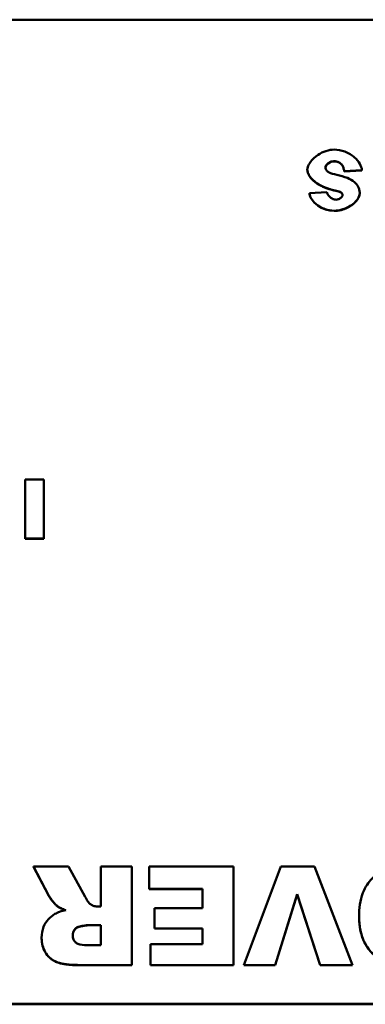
# Model space of a CAD drawing. Header units: inches. Extents: x 1.4 to 53.9, y 1.3 to 58.
# Tile 19 of 227: x 39.443 to 40.133, y 9.323 to 11.288. Entities that reach past the tile are written whole.
import ezdxf

# ---------------------------------------------------------------- set-up
doc = ezdxf.new("R2010")
doc.units = ezdxf.units.IN
doc.header["$MEASUREMENT"] = 0
doc.layers.add('Visible (ANSI)', color=7, linetype='Continuous', lineweight=50)
doc.layers.add('Visible Narrow (ANSI)', color=7, linetype='Continuous', lineweight=35)

msp = doc.modelspace()

# ---------------------------------------------------------------- linework, layer by layer
at = {"layer": 'Visible (ANSI)'}
for p, q in [((37.4697, 11.2877), (41.4697, 11.2877)), ((40.0175, 10.9877), (40.0175, 10.9881)), ((40.0866, 10.9978), (40.0866, 10.9982)), ((40.0912, 10.9853), (40.1266, 10.9874)), ((40.1266, 10.987), (40.0912, 10.9849)), ((40.0912, 10.9849), (40.0912, 10.9853)), ((40.1266, 10.987), (40.1266, 10.9874)), ((40.0565, 10.9438), (40.0215, 10.9417)), ((40.0725, 10.9468), (40.0725, 10.9472)), ((40.085, 10.9425), (40.085, 10.9429)), ((40.0215, 10.9414), (40.0215, 10.9417)), ((40.1221, 10.9407), (40.1221, 10.9411)), ((39.4542, 10.3704), (39.4542, 10.2526)), ((39.4914, 10.3704), (39.4542, 10.3704)), ((39.4914, 10.2526), (39.4914, 10.3704)), ((39.4542, 10.2526), (39.4914, 10.2526)), ((39.4542, 10.2522), (39.4542, 10.2526)), ((39.4914, 10.2522), (39.4542, 10.2522)), ((39.4914, 10.2522), (39.4914, 10.2526)), ((39.5406, 9.5979), (39.4707, 9.5979)), ((39.4707, 9.5979), (39.5005, 9.541)), ((39.4707, 9.5975), (39.4707, 9.5979)), ((39.5005, 9.5407), (39.4707, 9.5975)), ((39.5735, 9.5378), (39.5406, 9.5979)), ((39.6672, 9.5979), (39.6051, 9.5979)), ((39.6051, 9.5979), (39.6051, 9.5182)), ((39.6672, 9.4016), (39.6672, 9.5979)), ((39.8701, 9.5979), (39.7015, 9.5979)), ((39.7015, 9.5979), (39.7015, 9.5535)), ((39.8701, 9.4016), (39.8701, 9.5979)), ((39.9648, 9.5979), (39.8905, 9.4016)), ((40.0318, 9.5979), (39.9648, 9.5979)), ((40.1075, 9.4016), (40.0318, 9.5979)), ((39.7015, 9.5535), (39.8081, 9.5535)), ((39.7015, 9.5531), (39.7015, 9.5535)), ((39.8081, 9.5531), (39.7015, 9.5531)), ((39.8081, 9.5535), (39.8081, 9.5148)), ((39.9533, 9.4016), (39.9975, 9.5429)), ((39.9975, 9.5426), (39.9533, 9.4012)), ((39.9975, 9.5429), (40.0428, 9.4016)), ((39.9975, 9.5426), (39.9975, 9.5429)), ((40.0428, 9.4012), (39.9975, 9.5426)), ((39.519, 9.518), (39.519, 9.5184)), ((39.6051, 9.5182), (39.5997, 9.5182)), ((39.8081, 9.5148), (39.7121, 9.5148)), ((39.7121, 9.5148), (39.7121, 9.4747)), ((40.1209, 9.498), (40.1209, 9.4983)), ((39.5791, 9.4811), (39.6051, 9.4811)), ((39.6051, 9.4808), (39.5791, 9.4808)), ((39.6051, 9.4811), (39.6051, 9.4413)), ((39.7121, 9.4747), (39.8081, 9.4747)), ((39.7121, 9.4743), (39.7121, 9.4747)), ((39.8081, 9.4743), (39.7121, 9.4743)), ((39.8081, 9.4747), (39.8081, 9.4435)), ((39.4869, 9.4556), (39.4869, 9.456)), ((39.6051, 9.4413), (39.5781, 9.4413)), ((39.7046, 9.4435), (39.7046, 9.4016)), ((39.8081, 9.4435), (39.7046, 9.4435)), ((39.5642, 9.4016), (39.6672, 9.4016)), ((39.6672, 9.4012), (39.5642, 9.4012)), ((39.6672, 9.4012), (39.6672, 9.4016)), ((39.7046, 9.4016), (39.8701, 9.4016)), ((39.7046, 9.4012), (39.7046, 9.4016)), ((39.8701, 9.4012), (39.7046, 9.4012)), ((39.8701, 9.4012), (39.8701, 9.4016)), ((39.8905, 9.4016), (39.9533, 9.4016)), ((39.8905, 9.4012), (39.8905, 9.4016)), ((39.9533, 9.4012), (39.8905, 9.4012)), ((39.9533, 9.4012), (39.9533, 9.4016)), ((40.0428, 9.4016), (40.1075, 9.4016)), ((40.0428, 9.4012), (40.0428, 9.4016)), ((40.1075, 9.4012), (40.0428, 9.4012)), ((40.1075, 9.4012), (40.1075, 9.4016)), ((41.4697, 9.3241), (37.4697, 9.3241)), ((37.4697, 9.3232), (41.4697, 9.3232))]:
    msp.add_line(p, q, dxfattribs=at)
for points, degree, knots in [([(40.0708, 11.0285), (40.0658, 11.0285), (40.0603, 11.0276), (40.0491, 11.0239), (40.0437, 11.0213), (40.0328, 11.014), (40.0277, 11.0092), (40.0214, 11.0007), (40.0196, 10.9971), (40.0179, 10.9918), (40.0175, 10.9899), (40.0175, 10.9881)], 3, [-0.1079693, -0.1079693, -0.1079693, -0.1079693, -0.0849084, -0.0849084, -0.0623021, -0.0623021, -0.0338251, -0.0338251, -0.0135201, -0.0135201, 0, 0, 0, 0]), ([(40.1266, 10.9874), (40.1264, 10.9896), (40.1259, 10.9917), (40.1244, 10.996), (40.1234, 10.9982), (40.1197, 11.0046), (40.1162, 11.0089), (40.1065, 11.0175), (40.0999, 11.0217), (40.0855, 11.0271), (40.0782, 11.0285), (40.0708, 11.0285)], 3, [-0.2117542, -0.2117542, -0.2117542, -0.2117542, -0.1903645, -0.1903645, -0.1669037, -0.1669037, -0.1177194, -0.1177194, -0.0565722, -0.0565722, 0, 0, 0, 0]), ([(40.0536, 10.9932), (40.0536, 10.9939), (40.0537, 10.9945), (40.0542, 10.9958), (40.0546, 10.9965), (40.056, 10.9985), (40.0574, 10.9999), (40.0609, 11.0026), (40.063, 11.0038), (40.0668, 11.005), (40.0685, 11.0053), (40.0701, 11.0053)], 3, [-0.05915347, -0.05915347, -0.05915347, -0.05915347, -0.05308478, -0.05308478, -0.04595145, -0.04595145, -0.03045653, -0.03045653, -0.01244712, -0.01244712, 0, 0, 0, 0]), ([(40.0701, 11.0053), (40.0721, 11.0053), (40.0741, 11.0052), (40.0778, 11.0043), (40.0795, 11.0037), (40.0832, 11.0017), (40.0851, 11.0001), (40.0866, 10.9982)], 3, [-0.04785209, -0.04785209, -0.04785209, -0.04785209, -0.0326965, -0.0326965, -0.01886617, -0.01886617, 0, 0, 0, 0]), ([(40.0175, 10.9881), (40.0175, 10.9863), (40.0179, 10.9842), (40.0197, 10.9795), (40.021, 10.9771), (40.0256, 10.9704), (40.0305, 10.9656), (40.0462, 10.9552), (40.0582, 10.9502), (40.0725, 10.9472)], 3, [-0.267374, -0.267374, -0.267374, -0.267374, -0.2317938, -0.2317938, -0.1934885, -0.1934885, -0.1119705, -0.1119705, 0, 0, 0, 0]), ([(40.0577, 10.985), (40.057, 10.9857), (40.0563, 10.9864), (40.0551, 10.9879), (40.0547, 10.9887), (40.0538, 10.9907), (40.0536, 10.9919), (40.0536, 10.9932)], 3, [-0.02452063, -0.02452063, -0.02452063, -0.02452063, -0.01688069, -0.01688069, -0.00993742, -0.00993742, 0, 0, 0, 0]), ([(40.0767, 10.9781), (40.0702, 10.9796), (40.0646, 10.9812), (40.0597, 10.9836), (40.0586, 10.9843), (40.0577, 10.985)], 3, [-0.03678535, -0.03678535, -0.03678535, -0.03678535, -0.00878684, -0.00878684, 0, 0, 0, 0]), ([(40.0866, 10.9982), (40.0879, 10.9966), (40.0888, 10.9947), (40.0903, 10.9904), (40.0909, 10.9878), (40.0912, 10.9853)], 3, [-0.03547416, -0.03547416, -0.03547416, -0.03547416, -0.01963103, -0.01963103, 0, 0, 0, 0]), ([(40.1115, 10.9638), (40.1076, 10.9673), (40.1025, 10.9699), (40.091, 10.9746), (40.0836, 10.9766), (40.0767, 10.9781)], 3, [-0.09455123, -0.09455123, -0.09455123, -0.09455123, -0.05439136, -0.05439136, 0, 0, 0, 0]), ([(40.1221, 10.9411), (40.1221, 10.9434), (40.1218, 10.9458), (40.1208, 10.9504), (40.12, 10.9525), (40.1172, 10.9582), (40.1146, 10.9612), (40.1115, 10.9638)], 3, [-0.06735087, -0.06735087, -0.06735087, -0.06735087, -0.04875334, -0.04875334, -0.03105094, -0.03105094, 0, 0, 0, 0]), ([(40.0747, 10.9286), (40.0737, 10.9286), (40.0726, 10.9287), (40.0706, 10.9292), (40.0695, 10.9295), (40.0665, 10.9308), (40.0645, 10.932), (40.061, 10.935), (40.0594, 10.9369), (40.0574, 10.9404), (40.0568, 10.9421), (40.0565, 10.9438)], 3, [-0.06484453, -0.06484453, -0.06484453, -0.06484453, -0.05697606, -0.05697606, -0.04876585, -0.04876585, -0.03167974, -0.03167974, -0.01336708, -0.01336708, 0, 0, 0, 0]), ([(40.0725, 10.9472), (40.0768, 10.9463), (40.0806, 10.9453), (40.0837, 10.9438), (40.0844, 10.9434), (40.085, 10.9429)], 3, [-0.02660079, -0.02660079, -0.02660079, -0.02660079, -0.00578557, -0.00578557, 0, 0, 0, 0]), ([(40.085, 10.9429), (40.0855, 10.9424), (40.086, 10.942), (40.0868, 10.941), (40.0871, 10.9405), (40.0876, 10.9393), (40.0878, 10.9386), (40.0878, 10.9379)], 3, [-0.01527857, -0.01527857, -0.01527857, -0.01527857, -0.01009745, -0.01009745, -0.00551869, -0.00551869, 0, 0, 0, 0]), ([(40.0215, 10.9417), (40.0217, 10.9398), (40.0222, 10.938), (40.0235, 10.9343), (40.0244, 10.9325), (40.0276, 10.9271), (40.0305, 10.9239), (40.0391, 10.9163), (40.0457, 10.9123), (40.0587, 10.9078), (40.0649, 10.9066), (40.071, 10.9066)], 3, [-0.1723082, -0.1723082, -0.1723082, -0.1723082, -0.1564478, -0.1564478, -0.1400334, -0.1400334, -0.1050876, -0.1050876, -0.0466288, -0.0466288, 0, 0, 0, 0]), ([(40.071, 10.9066), (40.0766, 10.9066), (40.0827, 10.9075), (40.0943, 10.9112), (40.0998, 10.9138), (40.1098, 10.9206), (40.114, 10.9245), (40.119, 10.9313), (40.1204, 10.9341), (40.1218, 10.9382), (40.1221, 10.9397), (40.1221, 10.9411)], 3, [-0.09140428, -0.09140428, -0.09140428, -0.09140428, -0.06908055, -0.06908055, -0.04810699, -0.04810699, -0.0259022, -0.0259022, -0.01035455, -0.01035455, 0, 0, 0, 0]), ([(40.0878, 10.9379), (40.0878, 10.9374), (40.0877, 10.9369), (40.0873, 10.936), (40.0871, 10.9355), (40.0862, 10.934), (40.0853, 10.9331), (40.0828, 10.931), (40.081, 10.93), (40.0777, 10.9289), (40.0762, 10.9286), (40.0747, 10.9286)], 3, [-0.04835878, -0.04835878, -0.04835878, -0.04835878, -0.04358287, -0.04358287, -0.03823797, -0.03823797, -0.0268551, -0.0268551, -0.0114803, -0.0114803, 0, 0, 0, 0]), ([(40.2226, 9.6013), (40.2136, 9.6013), (40.2044, 9.6007), (40.1877, 9.5975), (40.1801, 9.5953), (40.1636, 9.5878), (40.1542, 9.5817), (40.1399, 9.5667), (40.1333, 9.5578), (40.1228, 9.5306), (40.1209, 9.5141), (40.1209, 9.4983)], 3, [-0.5784243, -0.5784243, -0.5784243, -0.5784243, -0.4607074, -0.4607074, -0.3563236, -0.3563236, -0.2246714, -0.2246714, -0.1222683, -0.1222683, 0, 0, 0, 0]), ([(39.5005, 9.541), (39.5033, 9.5358), (39.5102, 9.5275), (39.5152, 9.5218), (39.5173, 9.5196), (39.519, 9.5184)], 3, [-0.0475664, -0.0475664, -0.0475664, -0.0475664, -0.01629537, -0.01629537, 0, 0, 0, 0]), ([(39.5845, 9.5227), (39.5826, 9.5241), (39.5809, 9.5262), (39.5772, 9.5312), (39.5752, 9.5347), (39.5735, 9.5378)], 3, [-0.04799052, -0.04799052, -0.04799052, -0.04799052, -0.02776434, -0.02776434, 0, 0, 0, 0]), ([(39.5352, 9.5112), (39.531, 9.5103), (39.5268, 9.5092), (39.5196, 9.5066), (39.5163, 9.5052), (39.5134, 9.5034)], 3, [-0.05836585, -0.05836585, -0.05836585, -0.05836585, -0.02602768, -0.02602768, 0, 0, 0, 0]), ([(39.519, 9.5184), (39.521, 9.517), (39.5234, 9.5158), (39.5287, 9.5134), (39.532, 9.5122), (39.5352, 9.5112)], 3, [-0.04396823, -0.04396823, -0.04396823, -0.04396823, -0.02536473, -0.02536473, 0, 0, 0, 0]), ([(39.5997, 9.5182), (39.5969, 9.5182), (39.5942, 9.5185), (39.5891, 9.5201), (39.5867, 9.5212), (39.5845, 9.5227)], 3, [-0.04128429, -0.04128429, -0.04128429, -0.04128429, -0.02046196, -0.02046196, 0, 0, 0, 0]), ([(39.5134, 9.5034), (39.5084, 9.5004), (39.5039, 9.4968), (39.4969, 9.489), (39.4934, 9.4842), (39.488, 9.4711), (39.4869, 9.4635), (39.4869, 9.456)], 3, [-0.1729998, -0.1729998, -0.1729998, -0.1729998, -0.1099125, -0.1099125, -0.0585798, -0.0585798, 0, 0, 0, 0]), ([(40.1209, 9.4983), (40.1209, 9.4895), (40.1216, 9.4806), (40.1248, 9.4642), (40.1272, 9.4566), (40.1362, 9.4369), (40.1434, 9.4288), (40.1571, 9.4159), (40.1667, 9.41), (40.1924, 9.4002), (40.2088, 9.3982), (40.2249, 9.3982)], 3, [-0.33721, -0.33721, -0.33721, -0.33721, -0.3003307, -0.3003307, -0.2671462, -0.2671462, -0.2098487, -0.2098487, -0.1224121, -0.1224121, 0, 0, 0, 0]), ([(39.549, 9.4609), (39.549, 9.4628), (39.5493, 9.4646), (39.5504, 9.4682), (39.5511, 9.4698), (39.5533, 9.473), (39.5548, 9.4746), (39.5586, 9.4772), (39.5607, 9.478), (39.5629, 9.4785)], 3, [-0.06616081, -0.06616081, -0.06616081, -0.06616081, -0.05030633, -0.05030633, -0.03484028, -0.03484028, -0.01744047, -0.01744047, 0, 0, 0, 0]), ([(39.5629, 9.4781), (39.5567, 9.4768), (39.5491, 9.467), (39.549, 9.4607)], 2, [0, 0, 0, 1, 1.98636, 1.98636, 1.98636]), ([(39.5629, 9.4785), (39.5661, 9.4792), (39.5698, 9.4799), (39.575, 9.4808), (39.5774, 9.4811), (39.5791, 9.4811)], 3, [-0.03260812, -0.03260812, -0.03260812, -0.03260812, -0.01259313, -0.01259313, 0, 0, 0, 0]), ([(39.4869, 9.456), (39.4869, 9.4508), (39.4874, 9.4456), (39.4898, 9.436), (39.4916, 9.4316), (39.4958, 9.4245), (39.4995, 9.4189), (39.5121, 9.4091), (39.5184, 9.4069), (39.5339, 9.4026), (39.5487, 9.4016), (39.5642, 9.4016)], 3, [-0.3478433, -0.3478433, -0.3478433, -0.3478433, -0.2771868, -0.2771868, -0.2119819, -0.2119819, -0.1651904, -0.1651904, -0.1187751, -0.1187751, 0, 0, 0, 0]), ([(39.5781, 9.4413), (39.5705, 9.4413), (39.5639, 9.442), (39.557, 9.4449), (39.5554, 9.4459), (39.5525, 9.4489), (39.5513, 9.4507), (39.5494, 9.4553), (39.549, 9.4581), (39.549, 9.4609)], 3, [-0.08689192, -0.08689192, -0.08689192, -0.08689192, -0.05388046, -0.05388046, -0.03857972, -0.03857972, -0.0217833, -0.0217833, 0, 0, 0, 0])]:
    msp.add_open_spline(points, degree=degree, knots=knots, dxfattribs=at)
for points, degree in [([(40.0701, 11.005), (40.0623, 11.005), (40.0537, 10.9977), (40.0536, 10.993)], 3), ([(40.0866, 10.9978), (40.0808, 11.005), (40.0701, 11.005)], 2), ([(40.0725, 10.9468), (40.0481, 10.952), (40.0271, 10.9626), (40.0175, 10.9781), (40.0175, 10.9877)], 4), ([(40.0912, 10.9849), (40.0901, 10.9934), (40.0866, 10.9978)], 2), ([(40.085, 10.9425), (40.0823, 10.9449), (40.0725, 10.9468)], 2), ([(40.0878, 10.9377), (40.0876, 10.9403), (40.085, 10.9425)], 2), ([(40.071, 10.9062), (40.0479, 10.9062), (40.0238, 10.923), (40.0215, 10.9414)], 3), ([(40.1221, 10.9407), (40.1221, 10.9316), (40.1113, 10.9155), (40.0897, 10.9062), (40.071, 10.9062)], 4), ([(39.519, 9.518), (39.5157, 9.5204), (39.5028, 9.5363), (39.5005, 9.5407)], 2), ([(39.5345, 9.511), (39.524, 9.5145), (39.519, 9.518)], 2), ([(40.2249, 9.3978), (40.175, 9.3978), (40.1209, 9.4505), (40.1209, 9.498)], 2), ([(39.5791, 9.4808), (39.575, 9.4808), (39.5629, 9.4781)], 2), ([(39.5642, 9.4012), (39.5358, 9.4012), (39.5053, 9.4108), (39.4869, 9.4369), (39.4869, 9.4556)], 2)]:
    msp.add_open_spline(points, degree=degree, dxfattribs=at)
at = {"layer": 'Visible Narrow (ANSI)'}
for p, q in [((40.0701, 11.005), (40.0701, 11.0053)), ((40.071, 10.9062), (40.071, 10.9066)), ((39.5005, 9.5407), (39.5005, 9.541)), ((39.5629, 9.4781), (39.5629, 9.4785)), ((39.5791, 9.4808), (39.5791, 9.4811)), ((39.5642, 9.4012), (39.5642, 9.4016))]:
    msp.add_line(p, q, dxfattribs=at)

doc.saveas('drawing.dxf')
